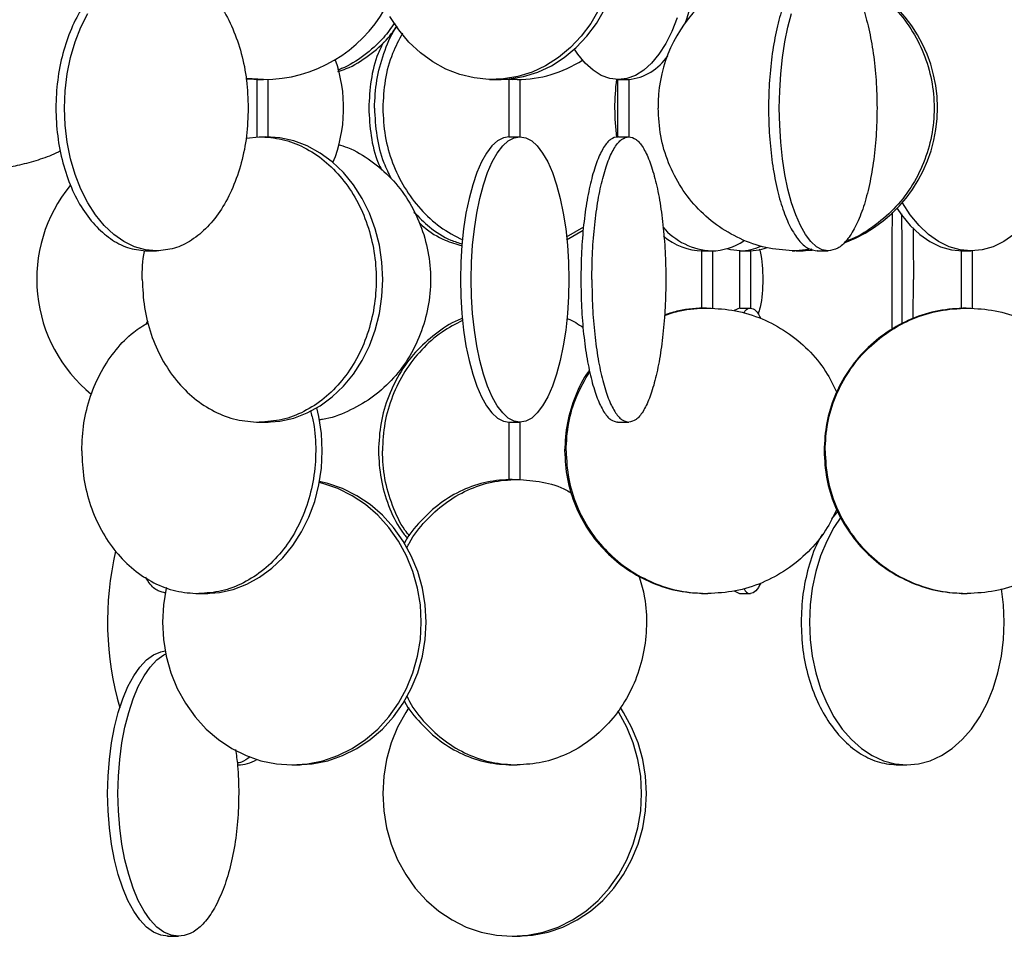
# Model space of a CAD drawing. Header units: millimetres. Extents: x 563 to 2726, y 490 to 2880.
# Tile 25 of 32: x 2360 to 2532, y 1579 to 1740. Entities that reach past the tile are written whole.
import ezdxf

# ---------------------------------------------------------------- set-up
doc = ezdxf.new("R2010")
doc.units = ezdxf.units.MM

msp = doc.modelspace()

# ---------------------------------------------------------------- linework, layer by layer
at = {"color": 7, "linetype": 'Continuous', "lineweight": 25}
for p, q in [((2399.34, 1729.47), (2402.07, 1729.32)), ((2401.24, 1729.34), (2401.24, 1719.31)), ((2403.24, 1719.31), (2403.24, 1729.34)), ((2441.99, 1729.33), (2441.99, 1729.32)), ((2441.99, 1729.32), (2443.99, 1729.32)), ((2443.99, 1729.32), (2443.99, 1729.34)), ((2444.69, 1729.36), (2445.95, 1729.32)), ((2446.79, 1729.32), (2445.1, 1729.39)), ((2445.37, 1729.34), (2445.37, 1719.32)), ((2447.37, 1719.32), (2447.37, 1729.33)), ((2464.4, 1729.32), (2464.4, 1719.24)), ((2466.4, 1719.32), (2466.4, 1729.33)), ((2399.36, 1719.04), (2401.67, 1719.32)), ((2458.43, 1703.47), (2455.42, 1701.7)), ((2455.47, 1701.23), (2458.38, 1702.95)), ((2498.4, 1699.6), (2495.64, 1699.32)), ((2479.06, 1699.33), (2479.06, 1689.3)), ((2481.06, 1689.3), (2481.06, 1699.32)), ((2485.71, 1699.32), (2485.71, 1689.24)), ((2487.71, 1689.32), (2487.71, 1699.33)), ((2496.16, 1699.32), (2498.43, 1699.43)), ((2524.53, 1699.33), (2524.53, 1689.3)), ((2526.53, 1689.3), (2526.53, 1699.32)), ((2485.72, 1689.32), (2484.83, 1688.86)), ((2382.17, 1687.07), (2381.79, 1686.47)), ((2445.37, 1669.32), (2445.37, 1659.3)), ((2447.37, 1659.3), (2447.37, 1669.32)), ((2502.97, 1653.75), (2501.87, 1652.43)), ((2484.83, 1639.78), (2485.72, 1639.32))]:
    msp.add_line(p, q, dxfattribs=at)
at = {"color": 7, "linetype": 'Continuous', "lineweight": 25, "flags": 128}
for points in [[(2476.21, 1739.15), (2476.56, 1740.12), (2477.34, 1742.7), (2477.96, 1745.46), (2478.4, 1748.34), (2478.68, 1751.31), (2478.77, 1754.32), (2478.68, 1757.33), (2478.4, 1760.3), (2477.96, 1763.19), (2477.34, 1765.94), (2476.56, 1768.52), (2475.62, 1770.9), (2474.56, 1773.03), (2473.37, 1774.9), (2472.08, 1776.46), (2470.7, 1777.7), (2469.26, 1778.59), (2467.77, 1779.14), (2466.27, 1779.32)], [(2383.67, 1699.32), (2381.74, 1699.5), (2379.83, 1700.05), (2377.97, 1700.95), (2376.2, 1702.18), (2374.54, 1703.75), (2373.02, 1705.61), (2371.64, 1707.74), (2370.45, 1710.12), (2369.44, 1712.7), (2368.65, 1715.46), (2368.07, 1718.34), (2367.72, 1721.31), (2367.6, 1724.32), (2367.72, 1727.33), (2368.07, 1730.3), (2368.65, 1733.19), (2369.44, 1735.94), (2370.45, 1738.52), (2371.64, 1740.9)], [(2461.13, 1741.61), (2459.7, 1739.15), (2458.02, 1736.91), (2456.13, 1734.91), (2454.05, 1733.18), (2451.8, 1731.75), (2449.42, 1730.64), (2446.95, 1729.86), (2444.41, 1729.42), (2441.85, 1729.33), (2439.29, 1729.6), (2436.78, 1730.21), (2434.35, 1731.15), (2432.04, 1732.43), (2429.87, 1734.01), (2427.87, 1735.88), (2426.09, 1738), (2424.53, 1740.35)], [(2443.99, 1729.33), (2445.41, 1729.42), (2447.95, 1729.86), (2450.42, 1730.64), (2452.8, 1731.75), (2455.05, 1733.18), (2457.13, 1734.91), (2459.02, 1736.91), (2460.7, 1739.15), (2462.13, 1741.61)], [(2501.26, 1699.32), (2500.23, 1699.5), (2499.21, 1700.05), (2498.23, 1700.95), (2497.28, 1702.18), (2496.4, 1703.75), (2495.59, 1705.61), (2494.86, 1707.74), (2494.22, 1710.12), (2493.69, 1712.7), (2493.26, 1715.46), (2492.96, 1718.34), (2492.77, 1721.31), (2492.71, 1724.32), (2492.77, 1727.33), (2492.96, 1730.3), (2493.26, 1733.19), (2493.69, 1735.94), (2494.22, 1738.52), (2494.86, 1740.9)], [(2474.82, 1740.12), (2473.89, 1737.74), (2472.83, 1735.61), (2471.64, 1733.75), (2470.35, 1732.18), (2468.97, 1730.95), (2467.53, 1730.05), (2466.04, 1729.5), (2464.54, 1729.32)], [(2464.54, 1729.32), (2463.03, 1729.5), (2461.54, 1730.05), (2460.1, 1730.95), (2458.73, 1732.18), (2457.44, 1733.75), (2456.83, 1734.63)], [(2541.55, 1732.18), (2541.9, 1730.3), (2542.25, 1727.33), (2542.36, 1724.32), (2542.25, 1721.31), (2541.9, 1718.34), (2541.32, 1715.46), (2540.52, 1712.7), (2539.52, 1710.12), (2538.32, 1707.74), (2536.95, 1705.61), (2535.42, 1703.75), (2533.76, 1702.18), (2531.99, 1700.95), (2530.14, 1700.05), (2528.23, 1699.5), (2526.29, 1699.32)], [(2402.41, 1729.32), (2399.45, 1729.5), (2399.32, 1729.52)], [(2402.81, 1669.32), (2405.28, 1669.5), (2407.71, 1670.05), (2410.07, 1670.95), (2412.33, 1672.18), (2414.45, 1673.75), (2416.39, 1675.61), (2418.14, 1677.74), (2419.67, 1680.12), (2420.95, 1682.7), (2421.96, 1685.46), (2422.7, 1688.34), (2423.14, 1691.31), (2423.29, 1694.32), (2423.14, 1697.33), (2422.7, 1700.3), (2421.96, 1703.19), (2420.95, 1705.94), (2419.67, 1708.52), (2418.14, 1710.9), (2416.39, 1713.03), (2414.45, 1714.9), (2412.33, 1716.46), (2410.07, 1717.7), (2407.71, 1718.59), (2405.28, 1719.14), (2402.81, 1719.32)], [(2445.43, 1719.32), (2444.4, 1719.14), (2443.39, 1718.59), (2442.4, 1717.7), (2441.46, 1716.46), (2440.57, 1714.9), (2439.76, 1713.03), (2439.03, 1710.9), (2438.39, 1708.52), (2437.86, 1705.94), (2437.44, 1703.19), (2437.13, 1700.3), (2436.94, 1697.33), (2436.88, 1694.32), (2436.94, 1691.31), (2437.13, 1688.34), (2437.44, 1685.46), (2437.86, 1682.7), (2438.39, 1680.12), (2439.03, 1677.74), (2439.76, 1675.61), (2440.57, 1673.75), (2441.46, 1672.18), (2442.4, 1670.95), (2443.39, 1670.05), (2444.4, 1669.5), (2445.43, 1669.32)], [(2447.31, 1669.32), (2446.28, 1669.5), (2445.26, 1670.05), (2444.28, 1670.95), (2443.34, 1672.18), (2442.45, 1673.75), (2441.64, 1675.61), (2440.91, 1677.74), (2440.27, 1680.12), (2439.74, 1682.7), (2439.32, 1685.46), (2439.01, 1688.34), (2438.82, 1691.31), (2438.76, 1694.32), (2438.82, 1697.33), (2439.01, 1700.3), (2439.32, 1703.19), (2439.74, 1705.94), (2440.27, 1708.52), (2440.91, 1710.9), (2441.64, 1713.03), (2442.45, 1714.9), (2443.34, 1716.46), (2444.28, 1717.7), (2445.26, 1718.59), (2446.28, 1719.14), (2447.31, 1719.32)], [(2447.31, 1719.32), (2448.34, 1719.14), (2449.36, 1718.59), (2450.34, 1717.7), (2451.28, 1716.46), (2452.17, 1714.9), (2452.98, 1713.03), (2453.71, 1710.9), (2454.35, 1708.52), (2454.88, 1705.94), (2455.31, 1703.19), (2455.61, 1700.3), (2455.8, 1697.33), (2455.86, 1694.32), (2455.8, 1691.31), (2455.61, 1688.34), (2455.31, 1685.46), (2454.88, 1682.7), (2454.35, 1680.12), (2453.71, 1677.74), (2452.98, 1675.61), (2452.17, 1673.75), (2451.28, 1672.18), (2450.34, 1670.95), (2449.36, 1670.05), (2448.34, 1669.5), (2447.31, 1669.32)], [(2513.33, 1706.75), (2514.11, 1705.61), (2515.63, 1703.75), (2517.29, 1702.18), (2519.06, 1700.95), (2520.92, 1700.05), (2522.83, 1699.5), (2524.76, 1699.32)], [(2526.29, 1699.32), (2524.36, 1699.5), (2522.45, 1700.05), (2520.6, 1700.95), (2518.83, 1702.18), (2517.17, 1703.75), (2515.64, 1705.61), (2514.27, 1707.74), (2514.25, 1707.76)], [(2485.88, 1699.32), (2484.19, 1699.5), (2483.48, 1699.69)], [(2487.54, 1699.32), (2489.22, 1699.5), (2490.48, 1699.88)], [(2392.22, 1639.32), (2394.69, 1639.5), (2397.12, 1640.05), (2399.48, 1640.95), (2401.74, 1642.18), (2403.85, 1643.75), (2405.8, 1645.61), (2407.55, 1647.74), (2409.07, 1650.12), (2410.35, 1652.7), (2411.37, 1655.46), (2412.1, 1658.34), (2412.55, 1661.31), (2412.7, 1664.32), (2412.55, 1667.33), (2412.1, 1670.3), (2411.75, 1671.83)], [(2407.39, 1609.32), (2410.12, 1609.5), (2412.81, 1610.05), (2415.42, 1610.95), (2417.92, 1612.18), (2420.26, 1613.75), (2422.41, 1615.61), (2424.35, 1617.74), (2426.03, 1620.12), (2427.45, 1622.7), (2428.57, 1625.46), (2429.39, 1628.34), (2429.88, 1631.31), (2430.04, 1634.32), (2429.88, 1637.33), (2429.39, 1640.3), (2428.57, 1643.19), (2427.45, 1645.94), (2426.03, 1648.52), (2424.35, 1650.9), (2422.41, 1653.03), (2420.26, 1654.9), (2417.92, 1656.46), (2415.42, 1657.7), (2412.81, 1658.59), (2412.18, 1658.75)], [(2408.23, 1609.32), (2410.96, 1609.5), (2413.65, 1610.05), (2416.27, 1610.95), (2418.76, 1612.18), (2421.1, 1613.75), (2423.26, 1615.61), (2425.19, 1617.74), (2426.88, 1620.12), (2428.29, 1622.7), (2429.42, 1625.46), (2430.23, 1628.34), (2430.72, 1631.31), (2430.89, 1634.32), (2430.72, 1637.33), (2430.23, 1640.3), (2429.42, 1643.19), (2428.29, 1645.94), (2426.88, 1648.52), (2425.19, 1650.9), (2423.26, 1653.03), (2421.1, 1654.9), (2418.76, 1656.46), (2416.27, 1657.7), (2413.65, 1658.59), (2412.22, 1658.93)], [(2503.5, 1652.73), (2502.27, 1650.9), (2501, 1648.52), (2499.94, 1645.94), (2499.09, 1643.19), (2498.48, 1640.3), (2498.11, 1637.33), (2497.98, 1634.32), (2498.11, 1631.31), (2498.48, 1628.34), (2499.09, 1625.46), (2499.94, 1622.7), (2501, 1620.12), (2502.27, 1617.74), (2503.73, 1615.61), (2505.35, 1613.75), (2507.11, 1612.18), (2508.99, 1610.95), (2510.95, 1610.05), (2512.98, 1609.5), (2515.03, 1609.32)], [(2385.41, 1640.41), (2385.39, 1640.3), (2384.89, 1637.33), (2384.73, 1634.32), (2384.89, 1631.31), (2385.39, 1628.34), (2386.2, 1625.46), (2387.32, 1622.7), (2388.74, 1620.12), (2390.43, 1617.74), (2392.36, 1615.61), (2394.52, 1613.75), (2396.86, 1612.18), (2399.35, 1610.95), (2401.96, 1610.05), (2404.66, 1609.5), (2407.39, 1609.32)], [(2515.03, 1609.32), (2517.09, 1609.5), (2519.12, 1610.05), (2521.08, 1610.95), (2522.96, 1612.18), (2524.72, 1613.75), (2526.34, 1615.61), (2527.8, 1617.74), (2529.07, 1620.12), (2530.13, 1622.7), (2530.98, 1625.46), (2531.59, 1628.34), (2531.96, 1631.31), (2532.08, 1634.32), (2531.96, 1637.33), (2531.61, 1640.15)], [(2385.7, 1579.32), (2384.42, 1579.5), (2383.17, 1580.05), (2381.95, 1580.95), (2380.79, 1582.18), (2379.7, 1583.75), (2378.69, 1585.61), (2377.79, 1587.74), (2377, 1590.12), (2376.34, 1592.7), (2375.82, 1595.46), (2375.44, 1598.34), (2375.21, 1601.31), (2375.13, 1604.32), (2375.21, 1607.33), (2375.44, 1610.3), (2375.82, 1613.19), (2376.34, 1615.94), (2377, 1618.52), (2377.79, 1620.9), (2378.69, 1623.03), (2379.7, 1624.9), (2380.79, 1626.46), (2381.95, 1627.7), (2383.17, 1628.59), (2384.42, 1629.14), (2385.19, 1629.29)], [(2387.51, 1579.32), (2386.24, 1579.5), (2384.98, 1580.05), (2383.76, 1580.95), (2382.6, 1582.18), (2381.51, 1583.75), (2380.5, 1585.61), (2379.6, 1587.74), (2378.82, 1590.12), (2378.16, 1592.7), (2377.63, 1595.46), (2377.25, 1598.34), (2377.02, 1601.31), (2376.94, 1604.32), (2377.02, 1607.33), (2377.25, 1610.3), (2377.63, 1613.19), (2378.16, 1615.94), (2378.82, 1618.52), (2379.6, 1620.9), (2380.5, 1623.03), (2381.51, 1624.9), (2382.6, 1626.46), (2383.76, 1627.7), (2384.98, 1628.59), (2385.3, 1628.77)], [(2427.87, 1619.39), (2427.3, 1618.52), (2425.89, 1615.94), (2424.76, 1613.19), (2423.95, 1610.3), (2423.46, 1607.33), (2423.29, 1604.32), (2423.46, 1601.31), (2423.95, 1598.34), (2424.76, 1595.46), (2425.89, 1592.7), (2427.3, 1590.12), (2428.99, 1587.74), (2430.92, 1585.61), (2433.08, 1583.75), (2435.42, 1582.18), (2437.91, 1580.95), (2440.53, 1580.05), (2443.22, 1579.5), (2445.95, 1579.32)], [(2445.95, 1579.32), (2448.68, 1579.5), (2451.37, 1580.05), (2453.98, 1580.95), (2456.48, 1582.18), (2458.82, 1583.75), (2460.97, 1585.61), (2462.91, 1587.74), (2464.6, 1590.12), (2466.01, 1592.7), (2467.13, 1595.46), (2467.95, 1598.34), (2468.44, 1601.31), (2468.61, 1604.32), (2468.44, 1607.33), (2467.95, 1610.3), (2467.13, 1613.19), (2466.01, 1615.94), (2464.6, 1618.52), (2464.43, 1618.78)], [(2446.79, 1579.32), (2449.52, 1579.5), (2452.22, 1580.05), (2454.83, 1580.95), (2457.32, 1582.18), (2459.66, 1583.75), (2461.82, 1585.61), (2463.75, 1587.74), (2465.44, 1590.12), (2466.86, 1592.7), (2467.98, 1595.46), (2468.79, 1598.34), (2469.29, 1601.31), (2469.45, 1604.32), (2469.29, 1607.33), (2468.79, 1610.3), (2467.98, 1613.19), (2466.86, 1615.94), (2465.44, 1618.52), (2464.89, 1619.37)]]:
    msp.add_lwpolyline(points, dxfattribs=at)
at = {"color": 7, "linetype": 'Continuous', "lineweight": 25}
for centre, radius, start, end in [((2496.06, 1724.75), 24.57, 90.9819, 181.004), ((2495.15, 1724.32), 25.25, 291.133, 69.3752), ((2402.34, 1753.88), 24.56, 270.17, 330.6031), ((2391.09, 1724.32), 25.35, 337.8972, 19.5879), ((2446.72, 1750.42), 21.1, 270.2105, 303.0646), ((2465.46, 1738.48), 9.19, 275.0661, 327.1022), ((2504.16, 1724.32), 40.28, 172.8019, 187.3031), ((2388.7, 1694.36), 25.98, 140.7747, 230.7773), ((2481.4, 1711.22), 11.91, 220.2261, 267.3525), ((2479.52, 1710.26), 10.94, 229.736, 268.6914), ((2480.66, 1709.93), 10.61, 270.9878, 303.3404), ((2485.79, 1707.78), 8.46, 270.5599, 295.8257), ((2429.11, 1634.4), 54.01, 166.8002, 196.2068), ((2397.81, 1615.96), 6.64, 270.9972, 300.9051)]:
    msp.add_arc(centre, radius, start, end, dxfattribs=at)
for points, knots in [([(2382.01, 1749.3), (2381, 1749.21), (2378.94, 1749.03), (2375.95, 1747.55), (2373.16, 1745.25), (2370.7, 1742.11), (2368.69, 1738.3), (2367.2, 1733.95), (2366.28, 1729.23), (2365.97, 1724.32), (2366.28, 1719.41), (2367.2, 1714.69), (2368.69, 1710.34), (2370.7, 1706.53), (2373.16, 1703.4), (2375.95, 1701.09), (2378.99, 1699.6), (2381.09, 1699.41), (2382.14, 1699.32)], [0, 0, 0, 0, 0.060011, 0.122677, 0.185343, 0.248009, 0.310675, 0.373341, 0.436007, 0.498673, 0.561338, 0.624004, 0.68667, 0.749336, 0.812002, 0.874668, 0.937334, 1, 1, 1, 1]), ([(2504.34, 1747.59), (2504.52, 1747.53), (2506.22, 1747.02), (2509.13, 1745.18), (2512.83, 1742.13), (2515.85, 1738.3), (2518.1, 1733.95), (2519.48, 1729.23), (2519.95, 1724.32), (2519.48, 1719.41), (2518.1, 1714.69), (2515.85, 1710.35), (2512.83, 1706.51), (2509.13, 1703.46), (2506.22, 1701.62), (2504.52, 1701.11), (2504.34, 1701.05)], [0, 0, 0, 0, 0.009884, 0.09157, 0.173256, 0.254942, 0.336628, 0.418314, 0.5, 0.581686, 0.663372, 0.745058, 0.826744, 0.90843, 0.990116, 1, 1, 1, 1]), ([(2425.34, 1739.25), (2424.73, 1738.35), (2423.21, 1736.15), (2420.02, 1733.47), (2417.25, 1731.6), (2415.6, 1731.07), (2415.37, 1730.99)], [0, 0, 0, 0, 0.241177, 0.592148, 0.943119, 1, 1, 1, 1]), ([(2415.44, 1730.73), (2415.93, 1730.89), (2417.85, 1731.48), (2420.87, 1733.46), (2423.89, 1735.99), (2425.28, 1737.98), (2425.77, 1738.68)], [0, 0, 0, 0, 0.119457, 0.466321, 0.813185, 1, 1, 1, 1]), ([(2421.84, 1724.32), (2421.92, 1725.96), (2422.07, 1729.24), (2423.41, 1733.91), (2424.68, 1737.1), (2425.69, 1738.5), (2425.8, 1738.65)], [0, 0, 0, 0, 0.320971, 0.641941, 0.962912, 1, 1, 1, 1]), ([(2426.73, 1737.42), (2426.12, 1736.26), (2424.76, 1733.69), (2423.56, 1729.22), (2423.38, 1725.95), (2423.29, 1724.32)], [0, 0, 0, 0, 0.290152, 0.645076, 1, 1, 1, 1]), ([(2423.41, 1735.88), (2423.08, 1735.22), (2422.06, 1733.15), (2421.1, 1729.22), (2420.93, 1725.95), (2420.84, 1724.32)], [0, 0, 0, 0, 0.187017, 0.593509, 1, 1, 1, 1]), ([(2323.63, 1729.44), (2323.82, 1729.14), (2324.5, 1728), (2325.93, 1726.15), (2327.91, 1723.91), (2330.13, 1721.82), (2332.55, 1719.91), (2335.18, 1718.22), (2337.97, 1716.75), (2340.91, 1715.54), (2343.98, 1714.61), (2347.15, 1713.96), (2350.38, 1713.61), (2353.66, 1713.57), (2356.94, 1713.85), (2360.21, 1714.45), (2363.41, 1715.39), (2365.65, 1716.2), (2366.76, 1716.79), (2366.89, 1716.85)], [0, 0, 0, 0, 0.021271, 0.080973, 0.141825, 0.203654, 0.266317, 0.329704, 0.393722, 0.458302, 0.523387, 0.588939, 0.654932, 0.721354, 0.788206, 0.855507, 0.923291, 0.991615, 1, 1, 1, 1]), ([(2401.25, 1729.34), (2401.25, 1729.34), (2401.26, 1729.34), (2401.42, 1729.34), (2401.66, 1729.33), (2401.97, 1729.32), (2402.23, 1729.32), (2402.38, 1729.32), (2402.41, 1729.32)], [0, 0, 0, 0, 0.166344, 0.359399, 0.552511, 0.745758, 0.939008, 1, 1, 1, 1]), ([(2446.79, 1729.32), (2446.69, 1729.32), (2446.47, 1729.32), (2446.13, 1729.33), (2445.82, 1729.34), (2445.57, 1729.34), (2445.4, 1729.34), (2445.38, 1729.34), (2445.37, 1729.34)], [0, 0, 0, 0, 0.167985, 0.335966, 0.504032, 0.672153, 0.840182, 1, 1, 1, 1]), ([(2464.54, 1729.32), (2464.6, 1729.32), (2464.73, 1729.32), (2465.03, 1729.33), (2465.37, 1729.34), (2465.7, 1729.34), (2466.01, 1729.34), (2466.24, 1729.34), (2466.38, 1729.33), (2466.39, 1729.33), (2466.39, 1729.33)], [0, 0, 0, 0, 0.128779, 0.257556, 0.386397, 0.515281, 0.644094, 0.772835, 0.901613, 1, 1, 1, 1]), ([(2420.84, 1724.32), (2420.93, 1722.69), (2421.11, 1719.43), (2421.98, 1715.74), (2422.88, 1713.89), (2423.08, 1713.47)], [0, 0, 0, 0, 0.4351956, 0.8703912, 1, 1, 1, 1]), ([(2421.84, 1724.32), (2421.92, 1722.69), (2422.1, 1719.42), (2423.15, 1715.23), (2424.31, 1712.9), (2424.76, 1712)], [0, 0, 0, 0, 0.379218, 0.758437, 1, 1, 1, 1]), ([(2423.29, 1724.32), (2423.38, 1722.68), (2423.54, 1719.41), (2424.89, 1714.69), (2426.98, 1710.34), (2429.83, 1706.54), (2433.26, 1703.36), (2435.94, 1701.94), (2437.28, 1701.23)], [0, 0, 0, 0, 0.166686, 0.333373, 0.500059, 0.666745, 0.833431, 1, 1, 1, 1]), ([(2401.67, 1719.32), (2401.76, 1719.32), (2401.96, 1719.32), (2402.23, 1719.31), (2402.49, 1719.31), (2402.74, 1719.3), (2403.01, 1719.3), (2403.18, 1719.3), (2403.25, 1719.3), (2403.23, 1719.31), (2403.23, 1719.31)], [0, 0, 0, 0, 0.154542, 0.30908, 0.360187, 0.514809, 0.669433, 0.823978, 0.978471, 1, 1, 1, 1]), ([(2445.37, 1719.32), (2445.38, 1719.32), (2445.4, 1719.31), (2445.57, 1719.31), (2445.82, 1719.3), (2446.14, 1719.3), (2446.48, 1719.3), (2446.81, 1719.31), (2447.09, 1719.32), (2447.24, 1719.32), (2447.3, 1719.32), (2447.31, 1719.32)], [0, 0, 0, 0, 0.116509, 0.237288, 0.358107, 0.478859, 0.599543, 0.720263, 0.841067, 0.961872, 1, 1, 1, 1]), ([(2464.54, 1719.31), (2464.48, 1719.31), (2464.39, 1719.32), (2464.41, 1719.32), (2464.42, 1719.32)], [0, 0, 0, 0, 0.751822, 1, 1, 1, 1]), ([(2464.54, 1719.31), (2464.6, 1719.31), (2464.73, 1719.3), (2465.03, 1719.3), (2465.37, 1719.3), (2465.71, 1719.31), (2466.01, 1719.31), (2466.25, 1719.32), (2466.33, 1719.32), (2466.37, 1719.32)], [0, 0, 0, 0, 0.143177, 0.286357, 0.429463, 0.572522, 0.715659, 0.858878, 1, 1, 1, 1]), ([(2415.49, 1717.95), (2416.04, 1717.79), (2418.08, 1717.18), (2421.28, 1715.2), (2424.87, 1712.12), (2427.81, 1708.3), (2430, 1703.95), (2431.34, 1699.23), (2431.8, 1694.32), (2431.34, 1689.41), (2430, 1684.69), (2427.81, 1680.34), (2424.87, 1676.53), (2421.29, 1673.39), (2417.19, 1671.13), (2414.04, 1669.92), (2412.29, 1669.75), (2412.07, 1669.73)], [0, 0, 0, 0, 0.027771, 0.101731, 0.175692, 0.249653, 0.323614, 0.397574, 0.471535, 0.545496, 0.619456, 0.693417, 0.767378, 0.841339, 0.915299, 0.98926, 1, 1, 1, 1]), ([(2428.74, 1706.12), (2429.62, 1705.22), (2431.57, 1703.25), (2434.49, 1701.38), (2436.53, 1700.74), (2437.21, 1700.52)], [0, 0, 0, 0, 0.357201, 0.787513, 1, 1, 1, 1]), ([(2512.49, 1685.58), (2512.47, 1686.86), (2512.44, 1689.68), (2512.43, 1694.33), (2512.44, 1699.21), (2512.48, 1703.22), (2512.52, 1705.36), (2512.54, 1706.08)], [0, 0, 0, 0, 0.190128, 0.421048, 0.651968, 0.882888, 1, 1, 1, 1]), ([(2514.07, 1705.79), (2514.09, 1705.16), (2514.13, 1703.12), (2514.17, 1699.21), (2514.17, 1695.95), (2514.18, 1694.32)], [0, 0, 0, 0, 0.180346, 0.590173, 1, 1, 1, 1]), ([(2429.65, 1704.31), (2429.91, 1704.04), (2431.26, 1702.73), (2433.81, 1701.24), (2436.18, 1700.5), (2437.18, 1700.18)], [0, 0, 0, 0, 0.125441, 0.630338, 1, 1, 1, 1]), ([(2516.11, 1703.35), (2516.13, 1701.98), (2516.17, 1699.06), (2516.17, 1695.96), (2516.18, 1694.32)], [0, 0, 0, 0, 0.469594, 1, 1, 1, 1]), ([(2489.2, 1699.68), (2489.25, 1699.52), (2489.77, 1697.8), (2489.79, 1695.98), (2489.81, 1694.32)], [0, 0, 0, 0, 0.0924828, 1, 1, 1, 1]), ([(2381.19, 1694.32), (2381.19, 1695.98), (2381.2, 1697.7), (2381.61, 1699.33), (2381.63, 1699.4)], [0, 0, 0, 0, 0.958913, 1, 1, 1, 1]), ([(2382.14, 1699.32), (2382.07, 1699.32), (2381.92, 1699.32), (2381.89, 1699.33), (2382, 1699.34), (2382.25, 1699.34), (2382.6, 1699.34), (2382.99, 1699.33), (2383.39, 1699.32), (2383.58, 1699.32), (2383.67, 1699.32)], [0, 0, 0, 0, 0.12494, 0.249888, 0.374897, 0.500019, 0.625117, 0.75011, 0.875055, 1, 1, 1, 1]), ([(2479.06, 1699.33), (2479.06, 1699.33), (2479.04, 1699.33), (2479.11, 1699.34), (2479.27, 1699.34), (2479.53, 1699.34), (2479.85, 1699.34), (2480.19, 1699.33), (2480.52, 1699.32), (2480.73, 1699.32), (2480.83, 1699.32), (2480.85, 1699.32)], [0, 0, 0, 0, 0.004459, 0.140556, 0.276697, 0.412765, 0.548754, 0.684785, 0.82091, 0.957036, 1, 1, 1, 1]), ([(2485.88, 1699.32), (2485.95, 1699.32), (2486.09, 1699.32), (2486.4, 1699.33), (2486.74, 1699.34), (2487.08, 1699.34), (2487.37, 1699.34), (2487.58, 1699.34), (2487.7, 1699.33), (2487.69, 1699.33), (2487.69, 1699.33)], [0, 0, 0, 0, 0.132318, 0.264634, 0.397017, 0.529443, 0.661796, 0.794075, 0.926392, 1, 1, 1, 1]), ([(2494.94, 1699.32), (2494.98, 1699.32), (2495.08, 1699.32), (2495.29, 1699.33), (2495.4, 1699.33)], [0, 0, 0, 0, 0.4997769, 1, 1, 1, 1]), ([(2495.64, 1699.32), (2495.77, 1699.32), (2496.03, 1699.32), (2496.42, 1699.33), (2496.72, 1699.34), (2496.89, 1699.34), (2496.92, 1699.34), (2496.79, 1699.33), (2496.53, 1699.32), (2496.28, 1699.32), (2496.16, 1699.32)], [0, 0, 0, 0, 0.12494, 0.249888, 0.374897, 0.500019, 0.625117, 0.75011, 0.875055, 1, 1, 1, 1]), ([(2499.38, 1699.32), (2499.35, 1699.32), (2499.29, 1699.32), (2499.39, 1699.33), (2499.62, 1699.34), (2499.97, 1699.34), (2500.36, 1699.34), (2500.75, 1699.33), (2501.08, 1699.32), (2501.2, 1699.32), (2501.26, 1699.32)], [0, 0, 0, 0, 0.12494, 0.249888, 0.374897, 0.500019, 0.625117, 0.75011, 0.875055, 1, 1, 1, 1]), ([(2524.53, 1699.33), (2524.54, 1699.33), (2524.56, 1699.34), (2524.72, 1699.34), (2524.97, 1699.34), (2525.28, 1699.34), (2525.62, 1699.33), (2525.95, 1699.32), (2526.17, 1699.32), (2526.27, 1699.32), (2526.29, 1699.32)], [0, 0, 0, 0, 0.128378, 0.266448, 0.404443, 0.54236, 0.680318, 0.818372, 0.956428, 1, 1, 1, 1]), ([(2489.81, 1694.32), (2489.78, 1692.67), (2489.73, 1690.6), (2489.12, 1688.64), (2488.99, 1688.24)], [0, 0, 0, 0, 0.796323, 1, 1, 1, 1]), ([(2514.18, 1694.32), (2514.17, 1692.68), (2514.17, 1689.99), (2514.14, 1687.45), (2514.13, 1686.46)], [0, 0, 0, 0, 0.611308, 1, 1, 1, 1]), ([(2516.14, 1687.49), (2516.15, 1688.14), (2516.17, 1690.34), (2516.17, 1692.67), (2516.18, 1694.32)], [0, 0, 0, 0, 0.294371, 1, 1, 1, 1]), ([(2472.6, 1688), (2473.51, 1688.32), (2475.95, 1689.16), (2478.55, 1689.26), (2480.18, 1689.32)], [0, 0, 0, 0, 0.370504, 1, 1, 1, 1]), ([(2479.94, 1689.32), (2478.3, 1689.26), (2475.8, 1689.17), (2473.43, 1688.36), (2472.61, 1688.08)], [0, 0, 0, 0, 0.6514987, 1, 1, 1, 1]), ([(2479.06, 1689.3), (2479.06, 1689.3), (2479.04, 1689.3), (2479.11, 1689.3), (2479.27, 1689.31), (2479.53, 1689.31), (2479.85, 1689.32), (2480.07, 1689.32), (2480.18, 1689.32)], [0, 0, 0, 0, 0.00673, 0.205909, 0.405023, 0.604245, 0.803581, 1, 1, 1, 1]), ([(2480.18, 1689.32), (2481.81, 1689.23), (2485.05, 1689.04), (2489.74, 1687.55), (2494.06, 1685.25), (2497.83, 1682.11), (2500.85, 1678.51), (2502.16, 1675.78), (2502.77, 1674.52)], [0, 0, 0, 0, 0.170848, 0.341696, 0.512544, 0.683391, 0.854239, 1, 1, 1, 1]), ([(2485.88, 1689.31), (2485.81, 1689.31), (2485.71, 1689.32), (2485.72, 1689.32), (2485.73, 1689.32)], [0, 0, 0, 0, 0.662873, 1, 1, 1, 1]), ([(2485.88, 1689.31), (2485.95, 1689.31), (2486.09, 1689.3), (2486.4, 1689.3), (2486.74, 1689.3), (2487.08, 1689.31), (2487.37, 1689.31), (2487.59, 1689.32), (2487.66, 1689.32), (2487.69, 1689.32)], [0, 0, 0, 0, 0.143177, 0.286357, 0.429463, 0.572522, 0.715659, 0.858878, 1, 1, 1, 1]), ([(2486.48, 1688.4), (2486.57, 1688.56), (2486.96, 1689.23), (2487.37, 1689.28), (2487.69, 1689.32)], [0, 0, 0, 0, 0.238125, 1, 1, 1, 1]), ([(2487.69, 1689.32), (2488, 1689.24), (2488.61, 1689.09), (2489.19, 1688.01), (2489.47, 1687.48)], [0, 0, 0, 0, 0.51116, 1, 1, 1, 1]), ([(2524.53, 1689.3), (2524.54, 1689.3), (2524.56, 1689.3), (2524.72, 1689.31), (2524.97, 1689.31), (2525.28, 1689.32), (2525.5, 1689.32), (2525.62, 1689.32)], [0, 0, 0, 0, 0.189327, 0.392599, 0.595982, 0.79948, 1, 1, 1, 1]), ([(2437.25, 1687.48), (2437.18, 1687.46), (2435.64, 1686.97), (2432.91, 1685.18), (2429.31, 1682.13), (2426.37, 1678.3), (2424.2, 1673.95), (2422.8, 1669.23), (2422.62, 1665.96), (2422.54, 1664.32)], [0, 0, 0, 0, 0.007746, 0.173121, 0.338497, 0.503873, 0.669249, 0.834624, 1, 1, 1, 1]), ([(2455.5, 1687.48), (2455.57, 1687.46), (2456.6, 1687.14), (2457.52, 1686.5), (2458.37, 1685.9)], [0, 0, 0, 0, 0.066634, 1, 1, 1, 1]), ([(2370.59, 1664.32), (2370.67, 1665.96), (2370.82, 1669.23), (2372.04, 1673.95), (2373.93, 1678.3), (2376.51, 1682.09), (2379.3, 1685.01), (2381.38, 1686.25), (2382.24, 1686.77)], [0, 0, 0, 0, 0.174828, 0.349656, 0.524485, 0.699313, 0.874141, 1, 1, 1, 1]), ([(2437.27, 1687.16), (2436.04, 1686.52), (2433.42, 1685.17), (2430, 1682.1), (2427.05, 1678.3), (2424.88, 1673.95), (2423.48, 1669.23), (2423.31, 1665.96), (2423.22, 1664.32)], [0, 0, 0, 0, 0.150829, 0.320663, 0.490497, 0.660332, 0.830166, 1, 1, 1, 1]), ([(2459.48, 1678.43), (2459.42, 1678.35), (2458.33, 1677.02), (2456.93, 1673.91), (2455.39, 1669.24), (2455.21, 1665.96), (2455.12, 1664.32)], [0, 0, 0, 0, 0.018653, 0.345769, 0.672884, 1, 1, 1, 1]), ([(2455.37, 1664.32), (2455.46, 1665.96), (2455.65, 1669.22), (2457.08, 1673.96), (2458.72, 1676.78), (2459.53, 1678.18)], [0, 0, 0, 0, 0.334092, 0.668184, 1, 1, 1, 1]), ([(2410.62, 1671.38), (2410.81, 1670.66), (2411.43, 1668.38), (2411.66, 1664.31), (2411.29, 1659.41), (2410.11, 1654.69), (2408.21, 1650.34), (2405.65, 1646.53), (2402.52, 1643.4), (2398.96, 1641.09), (2395.09, 1639.6), (2392.41, 1639.41), (2391.07, 1639.32)], [0, 0, 0, 0, 0.0490867, 0.1547438, 0.2604008, 0.3660578, 0.4717149, 0.5773719, 0.6830289, 0.7886859, 0.894343, 1, 1, 1, 1]), ([(2401.67, 1669.32), (2401.78, 1669.32), (2402.01, 1669.32), (2402.42, 1669.33), (2402.79, 1669.34), (2403.08, 1669.34), (2403.24, 1669.34), (2403.25, 1669.33), (2403.11, 1669.32), (2402.91, 1669.32), (2402.81, 1669.32)], [0, 0, 0, 0, 0.12494, 0.249888, 0.374897, 0.500019, 0.625117, 0.75011, 0.875055, 1, 1, 1, 1]), ([(2445.37, 1669.32), (2445.38, 1669.33), (2445.4, 1669.33), (2445.57, 1669.34), (2445.82, 1669.34), (2446.14, 1669.34), (2446.48, 1669.34), (2446.81, 1669.33), (2447.09, 1669.32), (2447.24, 1669.32), (2447.3, 1669.32), (2447.31, 1669.32)], [0, 0, 0, 0, 0.116509, 0.237288, 0.358107, 0.478859, 0.599543, 0.720263, 0.841067, 0.961872, 1, 1, 1, 1]), ([(2464.44, 1669.32), (2464.42, 1669.32), (2464.37, 1669.32), (2464.48, 1669.33), (2464.54, 1669.33)], [0, 0, 0, 0, 0.4997769, 1, 1, 1, 1]), ([(2464.54, 1669.33), (2464.59, 1669.33), (2464.71, 1669.34), (2464.95, 1669.34), (2465.24, 1669.34), (2465.54, 1669.34), (2465.82, 1669.33), (2466.07, 1669.33), (2466.27, 1669.32), (2466.33, 1669.32), (2466.37, 1669.32)], [0, 0, 0, 0, 0.125428, 0.250492, 0.375331, 0.500131, 0.625278, 0.750018, 0.874997, 1, 1, 1, 1]), ([(2422.54, 1664.32), (2422.62, 1662.68), (2422.79, 1659.41), (2424.22, 1654.72), (2425.85, 1651.15), (2427.25, 1649.43), (2427.65, 1648.94)], [0, 0, 0, 0, 0.2945714, 0.5891428, 0.8837142, 1, 1, 1, 1]), ([(2427.99, 1649.39), (2427.71, 1649.73), (2426.44, 1651.32), (2424.91, 1654.72), (2423.47, 1659.41), (2423.31, 1662.68), (2423.22, 1664.32)], [0, 0, 0, 0, 0.084131, 0.389421, 0.69471, 1, 1, 1, 1]), ([(2445.95, 1659.32), (2444.47, 1659.23), (2441.5, 1659.04), (2437.23, 1657.55), (2433.26, 1655.25), (2429.88, 1652.08), (2427.79, 1649.62), (2427.08, 1648.14), (2427.06, 1648.11)], [0, 0, 0, 0, 0.199049, 0.398099, 0.597148, 0.796197, 0.995247, 1, 1, 1, 1]), ([(2427.54, 1647.35), (2427.67, 1647.64), (2428.49, 1649.38), (2430.71, 1652.09), (2434.11, 1655.25), (2438.07, 1657.55), (2442.34, 1659.04), (2445.31, 1659.23), (2446.79, 1659.32)], [0, 0, 0, 0, 0.038399, 0.230719, 0.423039, 0.615359, 0.80768, 1, 1, 1, 1]), ([(2445.37, 1659.3), (2445.38, 1659.3), (2445.4, 1659.3), (2445.57, 1659.3), (2445.82, 1659.31), (2446.13, 1659.31), (2446.48, 1659.32), (2446.69, 1659.32), (2446.79, 1659.32)], [0, 0, 0, 0, 0.16228, 0.330267, 0.498199, 0.666222, 0.834341, 1, 1, 1, 1]), ([(2446.79, 1659.32), (2448.27, 1659.21), (2451.22, 1659), (2454.48, 1658.04), (2456.07, 1657.07), (2456.37, 1656.88)], [0, 0, 0, 0, 0.448097, 0.896193, 1, 1, 1, 1]), ([(2502.77, 1654.12), (2502.16, 1652.86), (2500.85, 1650.13), (2497.83, 1646.54), (2494.06, 1643.4), (2489.74, 1641.09), (2485.05, 1639.6), (2481.81, 1639.41), (2480.18, 1639.32)], [0, 0, 0, 0, 0.145761, 0.316609, 0.487456, 0.658304, 0.829152, 1, 1, 1, 1]), ([(2500.26, 1649.75), (2499.96, 1649.24), (2498.93, 1647.5), (2497.75, 1643.93), (2496.71, 1639.24), (2496.58, 1635.96), (2496.52, 1634.32)], [0, 0, 0, 0, 0.119085, 0.412724, 0.706362, 1, 1, 1, 1]), ([(2385.32, 1639.42), (2384.88, 1639.51), (2383.88, 1639.7), (2382.67, 1640.71), (2381.99, 1641.84), (2381.79, 1642.17)], [0, 0, 0, 0, 0.360756, 0.814385, 1, 1, 1, 1]), ([(2468.11, 1642.48), (2468.45, 1641.39), (2469.27, 1638.76), (2469.58, 1634.31), (2469.16, 1629.41), (2467.86, 1624.69), (2465.75, 1620.34), (2462.92, 1616.53), (2459.46, 1613.4), (2455.52, 1611.09), (2451.24, 1609.6), (2448.28, 1609.41), (2446.79, 1609.32)], [0, 0, 0, 0, 0.072088, 0.175189, 0.278291, 0.381392, 0.484493, 0.587595, 0.690696, 0.793797, 0.896899, 1, 1, 1, 1]), ([(2489.47, 1641.16), (2489.19, 1640.64), (2488.61, 1639.56), (2488, 1639.4), (2487.69, 1639.32)], [0, 0, 0, 0, 0.48884, 1, 1, 1, 1]), ([(2391.07, 1639.32), (2391.19, 1639.32), (2391.42, 1639.32), (2391.83, 1639.33), (2392.2, 1639.34), (2392.49, 1639.34), (2392.65, 1639.34), (2392.66, 1639.33), (2392.52, 1639.32), (2392.32, 1639.32), (2392.22, 1639.32)], [0, 0, 0, 0, 0.12494, 0.249888, 0.374897, 0.500019, 0.625117, 0.75011, 0.875055, 1, 1, 1, 1]), ([(2479.27, 1639.33), (2479.22, 1639.33), (2479.11, 1639.34), (2479.05, 1639.34), (2479.07, 1639.34), (2479.18, 1639.34), (2479.36, 1639.33), (2479.6, 1639.33), (2479.89, 1639.32), (2480.08, 1639.32), (2480.18, 1639.32)], [0, 0, 0, 0, 0.125428, 0.250492, 0.375331, 0.500131, 0.625278, 0.750018, 0.874997, 1, 1, 1, 1]), ([(2485.72, 1639.32), (2485.71, 1639.32), (2485.69, 1639.32), (2485.81, 1639.33), (2485.88, 1639.33)], [0, 0, 0, 0, 0.499777, 1, 1, 1, 1]), ([(2485.88, 1639.33), (2485.94, 1639.33), (2486.06, 1639.34), (2486.32, 1639.34), (2486.61, 1639.34), (2486.91, 1639.34), (2487.19, 1639.33), (2487.43, 1639.33), (2487.61, 1639.32), (2487.66, 1639.32), (2487.69, 1639.32)], [0, 0, 0, 0, 0.125428, 0.250492, 0.375331, 0.500131, 0.625278, 0.750018, 0.874997, 1, 1, 1, 1]), ([(2486.48, 1640.25), (2486.57, 1640.09), (2486.96, 1639.41), (2487.37, 1639.36), (2487.69, 1639.32)], [0, 0, 0, 0, 0.238125, 1, 1, 1, 1]), ([(2524.76, 1639.33), (2524.71, 1639.33), (2524.59, 1639.34), (2524.52, 1639.34), (2524.53, 1639.34), (2524.63, 1639.34), (2524.8, 1639.33), (2525.04, 1639.33), (2525.32, 1639.32), (2525.52, 1639.32), (2525.62, 1639.32)], [0, 0, 0, 0, 0.1254285, 0.250492, 0.3753306, 0.5001314, 0.6252781, 0.7500183, 0.8749968, 1, 1, 1, 1]), ([(2427.05, 1620.56), (2427.07, 1620.52), (2427.78, 1619.03), (2429.88, 1616.57), (2433.26, 1613.39), (2437.23, 1611.09), (2441.5, 1609.6), (2444.47, 1609.41), (2445.95, 1609.32)], [0, 0, 0, 0, 0.006012, 0.20481, 0.403607, 0.602405, 0.801202, 1, 1, 1, 1]), ([(2427.48, 1621.42), (2427.63, 1621.09), (2428.46, 1619.3), (2430.71, 1616.55), (2434.11, 1613.39), (2438.07, 1611.09), (2442.34, 1609.6), (2445.31, 1609.41), (2446.79, 1609.32)], [0, 0, 0, 0, 0.0437248, 0.2349799, 0.4262349, 0.6174899, 0.808745, 1, 1, 1, 1]), ([(2397.51, 1612), (2397.65, 1611.07), (2398.01, 1608.59), (2398.05, 1605.97), (2398.08, 1604.32)], [0, 0, 0, 0, 0.373682, 1, 1, 1, 1]), ([(2400.06, 1610.75), (2399.56, 1610.36), (2398.83, 1609.79), (2398.06, 1609.69), (2397.81, 1609.65)], [0, 0, 0, 0, 0.682804, 1, 1, 1, 1]), ([(2407.39, 1609.32), (2407.51, 1609.32), (2407.76, 1609.32), (2408.16, 1609.33), (2408.5, 1609.34), (2408.74, 1609.34), (2408.83, 1609.34), (2408.77, 1609.33), (2408.57, 1609.32), (2408.34, 1609.32), (2408.23, 1609.32)], [0, 0, 0, 0, 0.12494, 0.249888, 0.374897, 0.500019, 0.625117, 0.75011, 0.875055, 1, 1, 1, 1]), ([(2445.43, 1609.33), (2445.41, 1609.33), (2445.35, 1609.34), (2445.39, 1609.34), (2445.5, 1609.34), (2445.69, 1609.34), (2445.93, 1609.33), (2446.22, 1609.33), (2446.52, 1609.32), (2446.7, 1609.32), (2446.79, 1609.32)], [0, 0, 0, 0, 0.125428, 0.250492, 0.375331, 0.500131, 0.625278, 0.750018, 0.874997, 1, 1, 1, 1]), ([(2513.3, 1609.33), (2513.32, 1609.33), (2513.34, 1609.34), (2513.48, 1609.34), (2513.69, 1609.34), (2513.95, 1609.34), (2514.24, 1609.33), (2514.54, 1609.33), (2514.81, 1609.32), (2514.96, 1609.32), (2515.03, 1609.32)], [0, 0, 0, 0, 0.125428, 0.250492, 0.375331, 0.500131, 0.625278, 0.750018, 0.874997, 1, 1, 1, 1]), ([(2385.7, 1579.32), (2385.66, 1579.32), (2385.57, 1579.32), (2385.64, 1579.33), (2385.85, 1579.34), (2386.17, 1579.34), (2386.56, 1579.34), (2386.95, 1579.33), (2387.3, 1579.32), (2387.44, 1579.32), (2387.51, 1579.32)], [0, 0, 0, 0, 0.12494, 0.249888, 0.374897, 0.500019, 0.625117, 0.75011, 0.875055, 1, 1, 1, 1]), ([(2445.95, 1579.32), (2446.07, 1579.32), (2446.32, 1579.32), (2446.72, 1579.33), (2447.06, 1579.34), (2447.3, 1579.34), (2447.4, 1579.34), (2447.33, 1579.33), (2447.13, 1579.32), (2446.91, 1579.32), (2446.79, 1579.32)], [0, 0, 0, 0, 0.12494, 0.249888, 0.374897, 0.500019, 0.625117, 0.75011, 0.875055, 1, 1, 1, 1])]:
    msp.add_open_spline(points, degree=3, knots=knots, dxfattribs=at)
for points in [[(2383.67, 1749.32), (2384.72, 1749.23), (2386.83, 1749.04), (2389.86, 1747.56), (2392.66, 1745.24), (2395.11, 1742.11), (2397.12, 1738.3), (2398.61, 1733.95), (2399.56, 1729.23), (2399.68, 1725.96), (2399.74, 1724.32)], [(2499.38, 1749.32), (2498.82, 1749.23), (2497.7, 1749.04), (2496.09, 1747.56), (2494.6, 1745.24), (2493.29, 1742.11), (2492.22, 1738.3), (2491.43, 1733.95), (2490.94, 1729.23), (2490.77, 1724.32), (2490.94, 1719.41), (2491.43, 1714.69), (2492.22, 1710.34), (2493.29, 1706.53), (2494.6, 1703.4), (2496.09, 1701.09), (2497.7, 1699.6), (2498.82, 1699.41), (2499.38, 1699.32)], [(2501.26, 1749.32), (2501.82, 1749.23), (2502.94, 1749.04), (2504.55, 1747.56), (2506.04, 1745.24), (2507.34, 1742.11), (2508.41, 1738.3), (2509.2, 1733.95), (2509.71, 1729.23), (2509.78, 1725.96), (2509.81, 1724.32)], [(2399.74, 1724.32), (2399.68, 1722.68), (2399.56, 1719.41), (2398.61, 1714.69), (2397.12, 1710.34), (2395.11, 1706.53), (2392.66, 1703.4), (2389.86, 1701.09), (2386.83, 1699.6), (2384.72, 1699.41), (2383.67, 1699.32)], [(2495.64, 1699.32), (2494.06, 1699.41), (2490.9, 1699.6), (2486.34, 1701.09), (2482.14, 1703.4), (2478.46, 1706.53), (2475.43, 1710.34), (2473.2, 1714.69), (2471.76, 1719.41), (2471.58, 1722.68), (2471.5, 1724.32)], [(2509.81, 1724.32), (2509.78, 1722.68), (2509.71, 1719.41), (2509.2, 1714.69), (2508.41, 1710.34), (2507.34, 1706.53), (2506.04, 1703.4), (2504.55, 1701.09), (2502.94, 1699.6), (2501.82, 1699.41), (2501.26, 1699.32)], [(2401.67, 1719.32), (2403.01, 1719.23), (2405.69, 1719.04), (2409.55, 1717.56), (2413.12, 1715.24), (2416.24, 1712.11), (2418.8, 1708.3), (2420.71, 1703.95), (2421.88, 1699.23), (2422.28, 1694.32), (2421.88, 1689.41), (2420.71, 1684.69), (2418.8, 1680.34), (2416.24, 1676.53), (2413.12, 1673.4), (2409.55, 1671.09), (2405.69, 1669.6), (2403.01, 1669.41), (2401.67, 1669.32)], [(2464.44, 1719.32), (2464.01, 1719.23), (2463.17, 1719.04), (2461.94, 1717.56), (2460.82, 1715.24), (2459.83, 1712.11), (2459.02, 1708.3), (2458.42, 1703.95), (2458.04, 1699.23), (2457.99, 1695.96), (2457.97, 1694.32)], [(2459.9, 1694.32), (2459.92, 1695.96), (2459.97, 1699.23), (2460.35, 1703.95), (2460.95, 1708.3), (2461.76, 1712.11), (2462.75, 1715.24), (2463.88, 1717.56), (2465.1, 1719.04), (2465.94, 1719.23), (2466.37, 1719.32)], [(2466.37, 1719.32), (2466.79, 1719.23), (2467.64, 1719.04), (2468.86, 1717.56), (2469.99, 1715.24), (2470.97, 1712.11), (2471.78, 1708.3), (2472.38, 1703.95), (2472.76, 1699.23), (2472.88, 1694.32), (2472.76, 1689.41), (2472.38, 1684.69), (2471.78, 1680.34), (2470.97, 1676.53), (2469.99, 1673.4), (2468.86, 1671.09), (2467.64, 1669.6), (2466.79, 1669.41), (2466.37, 1669.32)], [(2381.19, 1694.32), (2381.26, 1692.68), (2381.42, 1689.41), (2382.63, 1684.69), (2384.53, 1680.34), (2387.09, 1676.53), (2390.21, 1673.4), (2393.78, 1671.09), (2397.64, 1669.6), (2400.33, 1669.41), (2401.67, 1669.32)], [(2457.97, 1694.32), (2457.99, 1692.68), (2458.04, 1689.41), (2458.42, 1684.69), (2459.02, 1680.34), (2459.83, 1676.53), (2460.82, 1673.4), (2461.94, 1671.09), (2463.17, 1669.6), (2464.01, 1669.41), (2464.44, 1669.32)], [(2459.9, 1694.32), (2459.92, 1692.68), (2459.97, 1689.41), (2460.35, 1684.69), (2460.95, 1680.34), (2461.76, 1676.53), (2462.75, 1673.4), (2463.88, 1671.09), (2465.1, 1669.6), (2465.94, 1669.41), (2466.37, 1669.32)], [(2525.44, 1689.32), (2523.81, 1689.23), (2520.55, 1689.04), (2515.85, 1687.56), (2511.52, 1685.24), (2507.72, 1682.11), (2504.6, 1678.3), (2502.3, 1673.95), (2500.81, 1669.23), (2500.63, 1665.96), (2500.54, 1664.32)], [(2500.71, 1664.32), (2500.8, 1665.96), (2500.99, 1669.23), (2502.47, 1673.95), (2504.77, 1678.3), (2507.89, 1682.11), (2511.69, 1685.24), (2516.02, 1687.56), (2520.73, 1689.04), (2523.99, 1689.23), (2525.62, 1689.32)], [(2525.62, 1689.32), (2527.25, 1689.23), (2530.51, 1689.04), (2535.21, 1687.56), (2539.54, 1685.24), (2543.34, 1682.11), (2546.46, 1678.3), (2548.77, 1673.95), (2550.2, 1669.23), (2550.68, 1664.32), (2550.2, 1659.41), (2548.77, 1654.69), (2546.46, 1650.34), (2543.34, 1646.53), (2539.54, 1643.4), (2535.21, 1641.09), (2530.51, 1639.6), (2527.25, 1639.41), (2525.62, 1639.32)], [(2370.59, 1664.32), (2370.67, 1662.68), (2370.82, 1659.41), (2372.04, 1654.69), (2373.93, 1650.34), (2376.5, 1646.53), (2379.62, 1643.4), (2383.19, 1641.09), (2387.05, 1639.6), (2389.73, 1639.41), (2391.07, 1639.32)], [(2455.12, 1664.32), (2455.22, 1662.68), (2455.4, 1659.41), (2456.88, 1654.69), (2459.17, 1650.34), (2462.28, 1646.53), (2466.06, 1643.4), (2470.38, 1641.09), (2475.07, 1639.6), (2478.31, 1639.41), (2479.94, 1639.32)], [(2455.37, 1664.32), (2455.46, 1662.68), (2455.65, 1659.41), (2457.12, 1654.69), (2459.41, 1650.34), (2462.52, 1646.53), (2466.31, 1643.4), (2470.62, 1641.09), (2475.31, 1639.6), (2478.56, 1639.41), (2480.18, 1639.32)], [(2500.54, 1664.32), (2500.63, 1662.68), (2500.81, 1659.41), (2502.3, 1654.69), (2504.6, 1650.34), (2507.72, 1646.53), (2511.52, 1643.4), (2515.85, 1641.09), (2520.55, 1639.6), (2523.81, 1639.41), (2525.44, 1639.32)], [(2500.71, 1664.32), (2500.8, 1662.68), (2500.99, 1659.41), (2502.47, 1654.69), (2504.77, 1650.34), (2507.89, 1646.53), (2511.69, 1643.4), (2516.02, 1641.09), (2520.73, 1639.6), (2523.99, 1639.41), (2525.62, 1639.32)], [(2496.52, 1634.32), (2496.59, 1632.68), (2496.71, 1629.41), (2497.73, 1624.69), (2499.3, 1620.34), (2501.44, 1616.53), (2504.04, 1613.4), (2507.01, 1611.09), (2510.22, 1609.6), (2512.46, 1609.41), (2513.57, 1609.32)], [(2398.08, 1604.32), (2398.04, 1602.68), (2397.96, 1599.41), (2397.33, 1594.69), (2396.35, 1590.34), (2395.03, 1586.53), (2393.42, 1583.4), (2391.58, 1581.09), (2389.58, 1579.6), (2388.2, 1579.41), (2387.51, 1579.32)]]:
    msp.add_open_spline(points, degree=3, dxfattribs=at)

doc.saveas('drawing.dxf')
